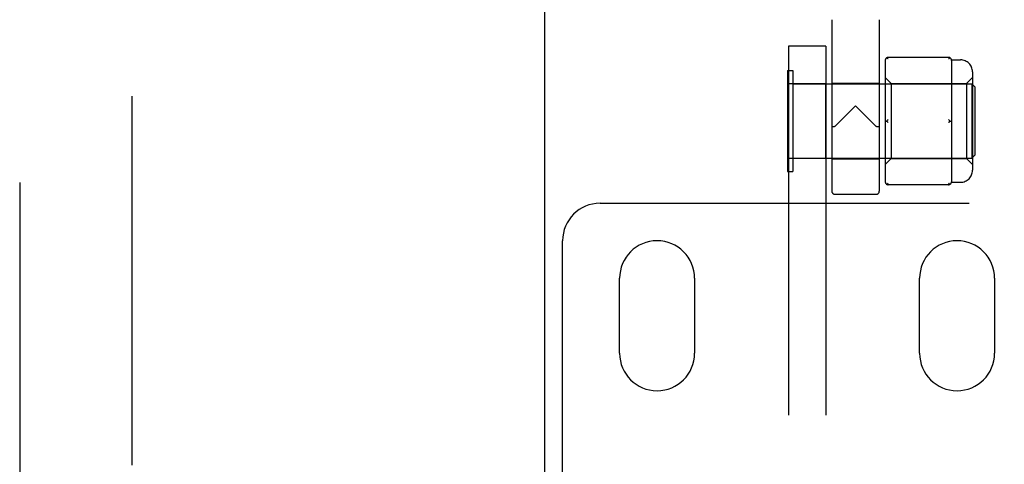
# Model space of a CAD drawing. Header units: inches. Extents: x 0 to 224, y 0 to 145.
# Tile 29 of 62: x 89.85 to 93.14, y 56.09 to 57.57. Entities that reach past the tile are written whole.
import ezdxf

# ---------------------------------------------------------------- set-up
doc = ezdxf.new("R2010")
doc.units = ezdxf.units.IN
doc.header["$LTSCALE"] = 12.302632
doc.header["$MEASUREMENT"] = 0
doc.linetypes.add('HIDDEN', pattern=[0.2, 0.1, -0.1])
doc.linetypes.add('PHANTOM', pattern=[0.8, 0.45, -0.05, 0.1, -0.05, 0.1, -0.05])
doc.layers.get('0').update_dxf_attribs({"linetype": 'CONTINUOUS'})
for name, color, linetype in [('02___PRT_ALL_AXES', 7, 'CONTINUOUS'), ('AVAILABLE_DOOR_SPACES', 7, 'CONTINUOUS'), ('DEFAULT_2', 8, 'HIDDEN')]:
    doc.layers.add(name, color=color, linetype=linetype)

msp = doc.modelspace()

# ---------------------------------------------------------------- linework, layer by layer
at = {"color": 3, "linetype": 'Continuous'}
msp.add_line((91.6043, 85.7297), (91.6043, 23.4377), dxfattribs=at)
at = {"layer": '02___PRT_ALL_AXES', "color": 8, "linetype": 'HIDDEN'}
for p, q in [((92.4168, 57.3577), (92.5418, 57.3577)), ((92.4168, 57.1077), (92.4168, 57.3577)), ((92.5418, 57.1077), (92.5418, 57.3577)), ((92.5618, 57.3587), (92.7198, 57.3587)), ((92.5618, 57.3587), (92.5618, 57.1067)), ((92.7198, 57.3587), (92.7198, 57.1067)), ((92.5418, 57.1077), (92.4168, 57.1077)), ((92.5618, 57.1067), (92.7198, 57.1067)), ((92.5718, 56.9887), (92.7098, 56.9887)), ((91.8543, 56.4587), (91.8543, 56.7087)), ((92.1043, 56.7087), (92.1043, 56.4587)), ((92.8543, 56.4587), (92.8543, 56.7087)), ((93.1043, 56.7087), (93.1043, 56.4587))]:
    msp.add_line(p, q, dxfattribs=at)
for centre, start, end in [((91.9793, 56.7087), 0, 180), ((92.9793, 56.7087), 0, 180), ((91.9793, 56.4587), 180, 360), ((92.9793, 56.4587), 180, 360)]:
    msp.add_arc(centre, 0.125, start, end, dxfattribs=at)
at = {"layer": 'AVAILABLE_DOOR_SPACES', "color": 4, "linetype": 'PHANTOM'}
msp.add_line((89.8543, 84.7087), (89.8543, 24.4587), dxfattribs=at)
at = {"layer": 'DEFAULT_2', "color": 8, "linetype": 'HIDDEN'}
for p, q in [((90.2293, 24.0987), (90.2293, 85.0687)), ((92.5618, 57.5707), (92.5618, 56.9987)), ((92.7198, 57.5707), (92.7198, 56.9987)), ((92.5418, 57.4827), (92.4168, 57.4827)), ((92.4168, 57.4827), (92.4168, 52.2327)), ((92.5418, 57.4827), (92.5418, 52.2327)), ((92.9508, 57.4449), (92.7498, 57.4449)), ((92.7398, 57.4349), (92.7398, 57.0305)), ((92.9606, 57.4367), (92.9908, 57.4367)), ((92.9608, 57.4349), (92.9608, 57.3574)), ((92.4138, 57.4012), (92.4318, 57.4012)), ((92.4138, 57.4012), (92.4138, 57.0642)), ((92.4318, 57.4012), (92.4318, 57.0642)), ((93.0308, 57.3967), (93.0308, 57.0687)), ((92.4318, 57.3567), (93.0288, 57.3567)), ((92.7398, 57.3777), (92.7598, 57.3577)), ((92.7598, 57.3577), (93.0108, 57.3577)), ((92.7598, 57.3577), (92.7598, 57.1077)), ((93.0108, 57.3577), (93.0308, 57.3777)), ((93.0108, 57.3577), (93.0108, 57.1077)), ((93.0288, 57.3567), (93.0288, 57.1087)), ((93.0388, 57.3467), (93.0288, 57.3567)), ((93.0388, 57.3467), (93.0388, 57.1187)), ((92.6408, 57.2837), (92.5718, 57.2147)), ((92.7098, 57.2147), (92.6408, 57.2837)), ((92.9608, 57.3102), (92.9608, 57.1552)), ((92.7398, 57.2327), (92.7448, 57.2327)), ((92.9558, 57.2327), (92.9608, 57.2327)), ((93.0388, 57.1187), (93.0288, 57.1087)), ((92.4318, 57.1087), (93.0288, 57.1087)), ((92.7398, 57.0877), (92.7598, 57.1077)), ((92.7598, 57.1077), (93.0108, 57.1077)), ((92.9608, 57.1081), (92.9608, 57.0305)), ((93.0108, 57.1077), (93.0308, 57.0877)), ((92.4138, 57.0642), (92.4318, 57.0642)), ((92.9508, 57.0205), (92.7498, 57.0205)), ((92.9606, 57.0287), (92.9908, 57.0287)), ((91.7893, 56.9587), (93.1693, 56.9587)), ((91.6643, 55.9849), (91.6643, 56.8337))]:
    msp.add_line(p, q, dxfattribs=at)
for points in [[(92.7498, 57.4399), (92.7489, 57.4406), (92.7481, 57.4413), (92.7472, 57.4419), (92.7464, 57.4425), (92.7456, 57.4431), (92.7448, 57.4435)], [(92.9558, 57.4435), (92.955, 57.4431), (92.9541, 57.4425), (92.9533, 57.4419), (92.9525, 57.4413), (92.9516, 57.4406), (92.9508, 57.4399)], [(92.9608, 57.3574), (92.9607, 57.3501), (92.9606, 57.3426), (92.9606, 57.3347), (92.9606, 57.3266), (92.9607, 57.3185), (92.9608, 57.3102)], [(92.5693, 57.2135), (92.5673, 57.2136), (92.5654, 57.2138), (92.5639, 57.214), (92.5627, 57.2142), (92.562, 57.2144), (92.5618, 57.2147)], [(92.5718, 57.2147), (92.5714, 57.2144), (92.571, 57.2141), (92.5706, 57.2138), (92.5702, 57.2137), (92.5698, 57.2136), (92.5693, 57.2135)], [(92.7122, 57.2135), (92.7118, 57.2136), (92.7113, 57.2137), (92.7109, 57.2138), (92.7105, 57.2141), (92.7101, 57.2144), (92.7098, 57.2147)], [(92.7198, 57.2147), (92.7195, 57.2144), (92.7188, 57.2142), (92.7176, 57.214), (92.7161, 57.2138), (92.7143, 57.2136), (92.7122, 57.2135)], [(92.7498, 57.2377), (92.7489, 57.237), (92.7481, 57.2362), (92.7472, 57.2353), (92.7464, 57.2345), (92.7456, 57.2336), (92.7448, 57.2327)], [(92.7498, 57.2277), (92.7489, 57.2285), (92.7481, 57.2293), (92.7472, 57.2301), (92.7464, 57.2309), (92.7456, 57.2318), (92.7448, 57.2327)], [(92.9558, 57.2327), (92.955, 57.2336), (92.9541, 57.2345), (92.9533, 57.2353), (92.9525, 57.2362), (92.9516, 57.237), (92.9508, 57.2377)], [(92.9558, 57.2327), (92.955, 57.2318), (92.9541, 57.2309), (92.9533, 57.2301), (92.9525, 57.2293), (92.9516, 57.2285), (92.9508, 57.2277)], [(92.9608, 57.1552), (92.9607, 57.1469), (92.9606, 57.1388), (92.9606, 57.1307), (92.9606, 57.1228), (92.9607, 57.1153), (92.9608, 57.1081)], [(92.7498, 57.0255), (92.7489, 57.0248), (92.7481, 57.0241), (92.7472, 57.0235), (92.7464, 57.0229), (92.7456, 57.0224), (92.7448, 57.0219)], [(92.9558, 57.0219), (92.955, 57.0224), (92.9541, 57.0229), (92.9533, 57.0235), (92.9525, 57.0241), (92.9516, 57.0248), (92.9508, 57.0255)]]:
    msp.add_lwpolyline(points, dxfattribs=at)
for centre, radius, start, end in [((92.7498, 57.4349), 0.01, 90, 180), ((92.9508, 57.4349), 0.01, 0, 90), ((92.9908, 57.3967), 0.04, 0, 90), ((92.9908, 57.0687), 0.04, 270, 360), ((92.7498, 57.0305), 0.01, 180, 270), ((92.9508, 57.0305), 0.01, 270, 360), ((92.5718, 56.9987), 0.01, 180, 270), ((92.7098, 56.9987), 0.01, 270, 360), ((91.7893, 56.8337), 0.125, 90, 180)]:
    msp.add_arc(centre, radius, start, end, dxfattribs=at)

doc.saveas('drawing.dxf')
